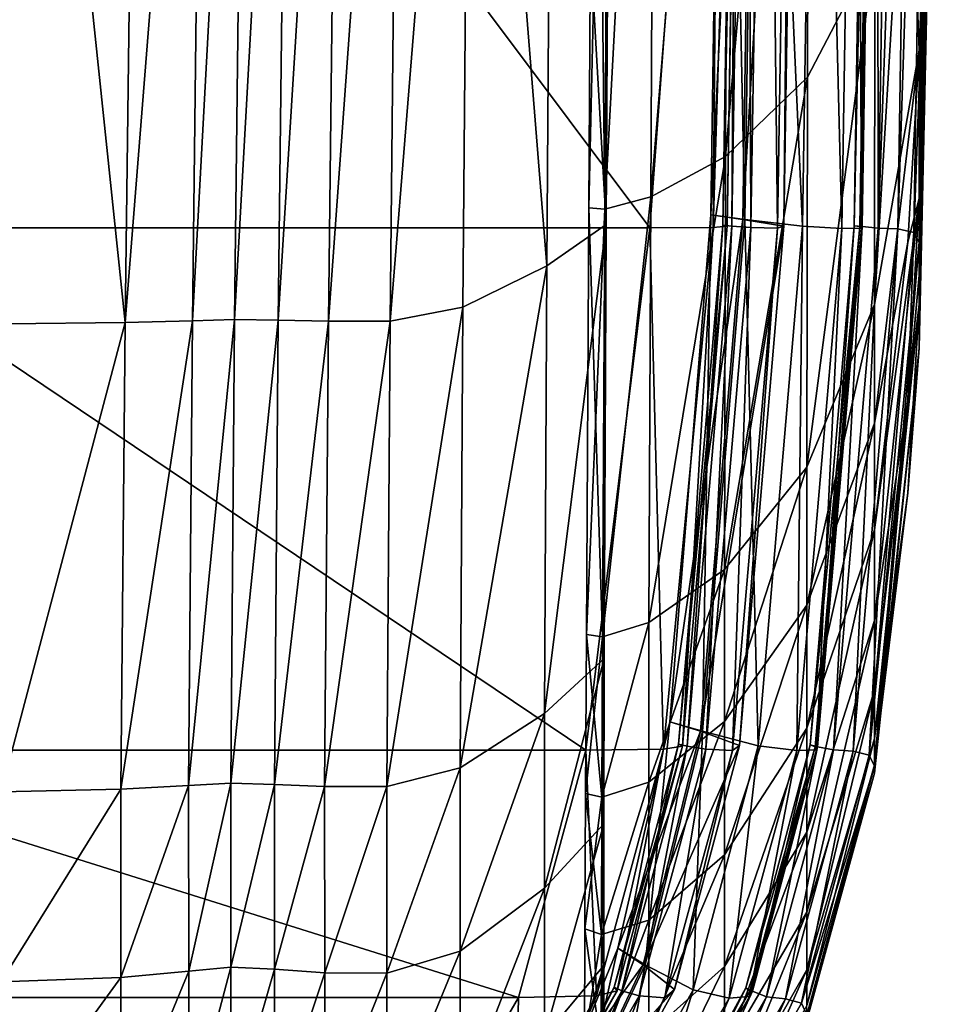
# Model space of a CAD drawing. Header units: millimetres. Extents: x 2387 to 13955, y -4964 to 364.
# Tile 168 of 256: x 6317 to 6328, y -4955 to -4943. Entities that reach past the tile are written whole.
import ezdxf

# ---------------------------------------------------------------- set-up
doc = ezdxf.new("R2010")
doc.units = ezdxf.units.MM
doc.header["$MEASUREMENT"] = 0
doc.layers.add('Predefinito', color=7, linetype='Continuous', true_color=0x000000)

msp = doc.modelspace()

# ---------------------------------------------------------------- linework, layer by layer
at = {"layer": 'Predefinito'}
for points in [[(6325.69, -4945.116, 16.897), (6325.733, -4933.899, 16.824), (6326.72, -4933.371, 18.735)], [(6326.72, -4933.371, 18.735), (6326.694, -4944.143, 18.823), (6325.69, -4945.116, 16.897)], [(6327.516, -4942.562, 21.89), (6326.694, -4944.143, 18.823), (6326.72, -4933.371, 18.735)], [(6325.733, -4933.899, 16.824), (6325.69, -4945.116, 16.897), (6324.772, -4945.611, 15.954)], [(6324.772, -4945.611, 15.954), (6324.831, -4934.166, 15.898), (6325.733, -4933.899, 16.824)], [(6325.679, -4934.097, 426.533), (6325.508, -4945.83, 426.539), (6325.924, -4945.885, 426.481)], [(6325.508, -4945.83, 426.539), (6325.679, -4934.097, 426.533), (6326.077, -4934.118, 426.685)], [(6325.924, -4945.885, 426.481), (6326.101, -4934.118, 426.476), (6325.679, -4934.097, 426.533)], [(6315.891, -4934.156, 485.835), (6314.463, -4945.989, 485.845), (6324.761, -4945.99, 440.648)], [(6324.761, -4945.99, 440.648), (6325.641, -4934.156, 440.637), (6315.891, -4934.156, 485.835)], [(6324.209, -4945.758, 15.834), (6324.275, -4934.247, 15.789), (6324.831, -4934.166, 15.898)], [(6324.831, -4934.166, 15.898), (6324.772, -4945.611, 15.954), (6324.209, -4945.758, 15.834)], [(6325.641, -4934.156, 440.637), (6324.761, -4945.99, 440.648), (6325.538, -4945.985, 435.586)], [(6326.077, -4934.118, 426.685), (6325.9, -4945.885, 426.69), (6325.508, -4945.83, 426.539)], [(6325.538, -4945.985, 435.586), (6325.903, -4934.154, 435.578), (6325.641, -4934.156, 440.637)], [(6325.903, -4934.154, 435.578), (6325.538, -4945.985, 435.586), (6325.707, -4945.968, 433.76)], [(6325.655, -4945.957, 433.564), (6325.844, -4934.144, 433.557), (6325.898, -4934.148, 433.752)], [(6325.844, -4934.144, 433.557), (6325.655, -4945.957, 433.564), (6325.764, -4945.968, 433.394)], [(6325.898, -4934.148, 433.752), (6325.707, -4945.968, 433.76), (6325.655, -4945.957, 433.564)], [(6325.707, -4945.968, 433.76), (6325.898, -4934.148, 433.752), (6325.903, -4934.154, 435.578)], [(6325.764, -4945.968, 433.394), (6325.955, -4934.148, 433.387), (6325.844, -4934.144, 433.557)], [(6325.955, -4934.148, 433.387), (6325.764, -4945.968, 433.394), (6326, -4945.986, 432.482)], [(6325.9, -4945.885, 426.69), (6326.077, -4934.118, 426.685), (6326.591, -4934.148, 427.628)], [(6326.591, -4934.148, 427.628), (6326.403, -4945.967, 427.632), (6325.9, -4945.885, 426.69)], [(6326.101, -4934.118, 426.476), (6325.924, -4945.885, 426.481), (6326.631, -4945.967, 425.679)], [(6326, -4945.986, 432.482), (6326.192, -4934.155, 432.476), (6325.955, -4934.148, 433.387)], [(6326.192, -4934.155, 432.476), (6326, -4945.986, 432.482), (6326.325, -4945.993, 430.063)], [(6326.631, -4945.967, 425.679), (6326.817, -4934.149, 425.675), (6326.101, -4934.118, 426.476)], [(6326.325, -4945.993, 430.063), (6326.517, -4934.158, 430.057), (6326.192, -4934.155, 432.476)], [(6326.517, -4934.158, 430.057), (6326.325, -4945.993, 430.063), (6326.403, -4945.967, 427.632)], [(6326.403, -4945.967, 427.632), (6326.591, -4934.148, 427.628), (6326.517, -4934.158, 430.057)], [(6326.817, -4934.149, 425.675), (6326.631, -4945.967, 425.679), (6327.113, -4945.996, 423.296)], [(6327.113, -4945.996, 423.296), (6327.301, -4934.159, 423.293), (6326.817, -4934.149, 425.675)], [(6327.301, -4934.159, 423.293), (6327.113, -4945.996, 423.296), (6327.352, -4945.991, 420.866)], [(6327.264, -4945.962, 419.734), (6327.446, -4934.147, 419.732), (6327.516, -4934.152, 419.923)], [(6327.446, -4934.147, 419.732), (6327.264, -4945.962, 419.734), (6327.361, -4945.974, 419.556)], [(6327.516, -4934.152, 419.923), (6327.332, -4945.974, 419.925), (6327.264, -4945.962, 419.734)], [(6327.352, -4945.991, 420.866), (6327.538, -4934.158, 420.864), (6327.301, -4934.159, 423.293)], [(6327.332, -4945.974, 419.925), (6327.516, -4934.152, 419.923), (6327.538, -4934.158, 420.864)], [(6327.538, -4934.158, 420.864), (6327.352, -4945.991, 420.866), (6327.332, -4945.974, 419.925)], [(6327.361, -4945.974, 419.556), (6327.544, -4934.152, 419.555), (6327.446, -4934.147, 419.732)], [(6327.544, -4934.152, 419.555), (6327.361, -4945.974, 419.556), (6327.56, -4945.993, 417.727)], [(6327.56, -4945.993, 417.727), (6327.745, -4934.159, 417.725), (6327.544, -4934.152, 419.555)], [(6327.985, -4934.163, 412.581), (6327.745, -4934.159, 417.725), (6327.56, -4945.993, 417.727)], [(6327.56, -4945.993, 417.727), (6327.801, -4946.002, 412.581), (6327.985, -4934.163, 412.581)], [(6328.181, -4934.188, 360.753), (6327.985, -4934.163, 412.581), (6327.801, -4946.002, 412.581)], [(6327.801, -4946.002, 412.581), (6327.997, -4946.045, 360.672), (6328.181, -4934.188, 360.753)], [(6328.181, -4934.188, 360.753), (6327.997, -4946.045, 360.672), (6328.062, -4946.164, 218.552)], [(6328.062, -4946.164, 218.552), (6328.246, -4934.256, 218.877), (6328.181, -4934.188, 360.753)], [(6324.016, -4945.744, 15.98), (6324.084, -4934.241, 15.939), (6324.275, -4934.247, 15.789)], [(6324.084, -4934.241, 15.939), (6324.016, -4945.744, 15.98), (6324.209, -4945.758, 15.834)], [(6324.275, -4934.247, 15.789), (6324.209, -4945.758, 15.834), (6324.016, -4945.744, 15.98)], [(6324.209, -4945.758, 15.834), (6324.275, -4934.247, 15.789), (6324.084, -4934.241, 15.939)], [(6324.275, -4934.247, 15.789), (6324.209, -4945.758, 15.834), (6324.225, -4945.946, 15.276)], [(6324.225, -4945.946, 15.276), (6324.292, -4934.345, 15.231), (6324.275, -4934.247, 15.789)], [(6328.246, -4934.256, 218.877), (6328.062, -4946.164, 218.552), (6328.062, -4946.566, 77.639)], [(6328.062, -4946.566, 77.639), (6328.246, -4935.532, 77.762), (6328.246, -4934.256, 218.877)], [(6323.581, -4934.618, 14.155), (6324.292, -4934.345, 15.231), (6324.225, -4945.946, 15.276)], [(6322.573, -4934.888, 13.136), (6323.581, -4934.618, 14.155), (6323.5, -4946.455, 14.187)], [(6324.225, -4945.946, 15.276), (6323.5, -4946.455, 14.187), (6323.581, -4934.618, 14.155)], [(6321.579, -4947.13, 12.767), (6321.702, -4934.979, 12.748), (6322.573, -4934.888, 13.136)], [(6322.573, -4934.888, 13.136), (6322.472, -4946.959, 13.154), (6321.579, -4947.13, 12.767)], [(6323.5, -4946.455, 14.187), (6322.472, -4946.959, 13.154), (6322.573, -4934.888, 13.136)], [(6314.917, -4934.996, 12.21), (6317.063, -4934.992, 12.328), (6316.877, -4947.162, 12.399)], [(6318.335, -4947.147, 12.57), (6316.877, -4947.162, 12.399), (6317.063, -4934.992, 12.328)], [(6317.063, -4934.992, 12.328), (6318.491, -4934.986, 12.515), (6318.335, -4947.147, 12.57)], [(6319.303, -4934.978, 12.762), (6319.159, -4947.126, 12.807), (6318.335, -4947.147, 12.57)], [(6318.335, -4947.147, 12.57), (6318.491, -4934.986, 12.515), (6319.303, -4934.978, 12.762)], [(6319.159, -4947.126, 12.807), (6319.303, -4934.978, 12.762), (6319.817, -4934.973, 12.924)], [(6319.817, -4934.973, 12.924), (6319.675, -4947.112, 12.961), (6319.159, -4947.126, 12.807)], [(6319.675, -4947.112, 12.961), (6319.817, -4934.973, 12.924), (6320.352, -4934.976, 12.857)], [(6320.352, -4934.976, 12.857), (6320.209, -4947.119, 12.889), (6319.675, -4947.112, 12.961)], [(6320.209, -4947.119, 12.889), (6320.352, -4934.976, 12.857), (6320.963, -4934.979, 12.739)], [(6320.963, -4934.979, 12.739), (6320.824, -4947.13, 12.765), (6320.209, -4947.119, 12.889)], [(6321.702, -4934.979, 12.748), (6321.579, -4947.13, 12.767), (6320.824, -4947.13, 12.765)], [(6320.824, -4947.13, 12.765), (6320.963, -4934.979, 12.739), (6321.702, -4934.979, 12.748)], [(6328.246, -4939.184, 28.22), (6328.246, -4935.532, 77.762), (6328.062, -4946.566, 77.639)], [(6328.246, -4939.184, 28.22), (6328.062, -4946.922, 27.497), (6327.92, -4948.096, 26.049)], [(6327.92, -4948.096, 26.049), (6328.062, -4945.628, 26.204), (6328.246, -4939.184, 28.22)], [(6328.246, -4939.184, 28.22), (6328.062, -4943.812, 25.479), (6327.921, -4940.167, 24.246)], [(6328.062, -4946.566, 77.639), (6328.062, -4947.463, 29.352), (6328.246, -4939.184, 28.22)], [(6328.062, -4946.922, 27.497), (6328.246, -4939.184, 28.22), (6328.062, -4947.463, 29.352)], [(6328.062, -4943.812, 25.479), (6328.246, -4939.184, 28.22), (6328.062, -4945.628, 26.204)], [(6327.512, -4946.929, 22.145), (6327.516, -4942.562, 21.89), (6327.921, -4940.167, 24.246)], [(6327.921, -4940.167, 24.246), (6328.062, -4943.812, 25.479), (6327.512, -4946.929, 22.145)], [(6327.516, -4942.562, 21.89), (6327.512, -4946.929, 22.145), (6326.685, -4948.919, 19.078)], [(6326.685, -4948.919, 19.078), (6326.694, -4944.143, 18.823), (6327.516, -4942.562, 21.89)], [(6327.512, -4948.379, 22.579), (6327.512, -4946.929, 22.145), (6328.062, -4943.812, 25.479)], [(6328.062, -4943.812, 25.479), (6327.92, -4946.164, 24.831), (6327.512, -4948.379, 22.579)], [(6328.062, -4945.628, 26.204), (6327.92, -4946.164, 24.831), (6328.062, -4943.812, 25.479)], [(6325.676, -4950.171, 17.143), (6325.69, -4945.116, 16.897), (6326.694, -4944.143, 18.823)], [(6326.694, -4944.143, 18.823), (6326.685, -4948.919, 19.078), (6325.676, -4950.171, 17.143)], [(6325.69, -4945.116, 16.897), (6325.676, -4950.171, 17.143), (6324.751, -4950.819, 16.185)], [(6324.751, -4950.819, 16.185), (6324.772, -4945.611, 15.954), (6325.69, -4945.116, 16.897)], [(6324.181, -4950.997, 16.05), (6324.209, -4945.758, 15.834), (6324.772, -4945.611, 15.954)], [(6324.772, -4945.611, 15.954), (6324.751, -4950.819, 16.185), (6324.181, -4950.997, 16.05)], [(6327.92, -4946.164, 24.831), (6328.062, -4945.628, 26.204), (6327.512, -4949.687, 23.206)], [(6327.512, -4950.796, 24.059), (6327.512, -4949.687, 23.206), (6328.062, -4945.628, 26.204)], [(6328.062, -4945.628, 26.204), (6327.92, -4948.096, 26.049), (6327.512, -4950.796, 24.059)], [(6324.016, -4945.744, 15.98), (6323.984, -4950.969, 16.188), (6324.181, -4950.997, 16.05)], [(6323.984, -4950.969, 16.188), (6324.016, -4945.744, 15.98), (6324.209, -4945.758, 15.834)], [(6324.209, -4945.758, 15.834), (6324.181, -4950.997, 16.05), (6323.984, -4950.969, 16.188)], [(6324.181, -4950.997, 16.05), (6324.209, -4945.758, 15.834), (6324.016, -4945.744, 15.98)], [(6324.209, -4945.758, 15.834), (6324.181, -4950.997, 16.05), (6324.2, -4951.26, 15.5)], [(6324.2, -4951.26, 15.5), (6324.225, -4945.946, 15.276), (6324.209, -4945.758, 15.834)], [(6325.008, -4952.035, 426.546), (6325.508, -4945.83, 426.539), (6325.9, -4945.885, 426.69)], [(6325.508, -4945.83, 426.539), (6325.008, -4952.035, 426.546), (6325.406, -4952.152, 426.486)], [(6325.9, -4945.885, 426.69), (6325.382, -4952.152, 426.695), (6325.008, -4952.035, 426.546)], [(6325.382, -4952.152, 426.695), (6325.9, -4945.885, 426.69), (6326.403, -4945.967, 427.632)], [(6325.406, -4952.152, 426.486), (6325.924, -4945.885, 426.481), (6325.508, -4945.83, 426.539)], [(6325.924, -4945.885, 426.481), (6325.406, -4952.152, 426.486), (6326.087, -4952.329, 425.682)], [(6326.087, -4952.329, 425.682), (6326.631, -4945.967, 425.679), (6325.924, -4945.885, 426.481)], [(6314.463, -4945.989, 485.845), (6313.497, -4952.382, 485.849), (6323.978, -4952.383, 440.651)], [(6323.978, -4952.383, 440.651), (6324.761, -4945.99, 440.648), (6314.463, -4945.989, 485.845)], [(6323.473, -4951.935, 14.403), (6323.5, -4946.455, 14.187), (6324.225, -4945.946, 15.276)], [(6324.225, -4945.946, 15.276), (6324.2, -4951.26, 15.5), (6323.473, -4951.935, 14.403)], [(6324.761, -4945.99, 440.648), (6323.978, -4952.383, 440.651), (6324.928, -4952.371, 435.589)], [(6324.928, -4952.371, 435.589), (6325.538, -4945.985, 435.586), (6324.761, -4945.99, 440.648)], [(6325.538, -4945.985, 435.586), (6324.928, -4952.371, 435.589), (6325.161, -4952.334, 433.763)], [(6325.112, -4952.31, 433.568), (6325.655, -4945.957, 433.564), (6325.707, -4945.968, 433.76)], [(6325.655, -4945.957, 433.564), (6325.112, -4952.31, 433.568), (6325.218, -4952.334, 433.397)], [(6325.707, -4945.968, 433.76), (6325.161, -4952.334, 433.763), (6325.112, -4952.31, 433.568)], [(6325.161, -4952.334, 433.763), (6325.707, -4945.968, 433.76), (6325.538, -4945.985, 435.586)], [(6325.218, -4952.334, 433.397), (6325.764, -4945.968, 433.394), (6325.655, -4945.957, 433.564)], [(6325.764, -4945.968, 433.394), (6325.218, -4952.334, 433.397), (6325.448, -4952.372, 432.485)], [(6326.403, -4945.967, 427.632), (6325.859, -4952.328, 427.635), (6325.382, -4952.152, 426.695)], [(6325.448, -4952.372, 432.485), (6326, -4945.986, 432.482), (6325.764, -4945.968, 433.394)], [(6326, -4945.986, 432.482), (6325.448, -4952.372, 432.485), (6325.772, -4952.386, 430.064)], [(6325.772, -4952.386, 430.064), (6326.325, -4945.993, 430.063), (6326, -4945.986, 432.482)], [(6326.325, -4945.993, 430.063), (6325.772, -4952.386, 430.064), (6325.859, -4952.328, 427.635)], [(6325.859, -4952.328, 427.635), (6326.403, -4945.967, 427.632), (6326.325, -4945.993, 430.063)], [(6326.631, -4945.967, 425.679), (6326.087, -4952.329, 425.682), (6326.56, -4952.389, 423.297)], [(6326.56, -4952.389, 423.297), (6327.113, -4945.996, 423.296), (6326.631, -4945.967, 425.679)], [(6327.113, -4945.996, 423.296), (6326.56, -4952.389, 423.297), (6326.802, -4952.378, 420.867)], [(6327.264, -4945.962, 419.734), (6326.724, -4952.316, 419.736), (6326.817, -4952.341, 419.557)], [(6326.724, -4952.316, 419.736), (6327.264, -4945.962, 419.734), (6327.332, -4945.974, 419.925)], [(6327.332, -4945.974, 419.925), (6326.788, -4952.341, 419.926), (6326.724, -4952.316, 419.736)], [(6326.788, -4952.341, 419.926), (6327.332, -4945.974, 419.925), (6327.352, -4945.991, 420.866)], [(6327.352, -4945.991, 420.866), (6326.802, -4952.378, 420.867), (6326.788, -4952.341, 419.926)], [(6326.802, -4952.378, 420.867), (6327.352, -4945.991, 420.866), (6327.113, -4945.996, 423.296)], [(6326.817, -4952.341, 419.557), (6327.361, -4945.974, 419.556), (6327.264, -4945.962, 419.734)], [(6327.361, -4945.974, 419.556), (6326.817, -4952.341, 419.557), (6327.01, -4952.38, 417.727)], [(6327.01, -4952.38, 417.727), (6327.56, -4945.993, 417.727), (6327.361, -4945.974, 419.556)], [(6327.56, -4945.993, 417.727), (6327.01, -4952.38, 417.727), (6327.25, -4952.396, 412.582)], [(6327.25, -4952.396, 412.582), (6327.801, -4946.002, 412.581), (6327.56, -4945.993, 417.727)], [(6327.801, -4946.002, 412.581), (6327.25, -4952.396, 412.582), (6327.446, -4952.445, 360.429)], [(6327.446, -4952.445, 360.429), (6327.997, -4946.045, 360.672), (6327.801, -4946.002, 412.581)], [(6328.062, -4946.164, 218.552), (6327.997, -4946.045, 360.672), (6327.446, -4952.445, 360.429)], [(6327.446, -4952.445, 360.429), (6327.512, -4952.579, 217.578), (6328.062, -4946.164, 218.552)], [(6328.062, -4946.566, 77.639), (6328.062, -4946.164, 218.552), (6327.512, -4952.579, 217.578)], [(6327.512, -4949.687, 23.206), (6327.512, -4948.379, 22.579), (6327.92, -4946.164, 24.831)], [(6323.5, -4946.455, 14.187), (6323.473, -4951.935, 14.403), (6322.438, -4952.6, 13.362)], [(6322.438, -4952.6, 13.362), (6322.472, -4946.959, 13.154), (6323.5, -4946.455, 14.187)], [(6327.512, -4952.579, 217.578), (6327.512, -4952.664, 76.057), (6328.062, -4946.566, 77.639)], [(6328.062, -4947.463, 29.352), (6328.062, -4946.566, 77.639), (6327.512, -4952.664, 76.057)], [(6321.538, -4952.829, 12.977), (6321.579, -4947.13, 12.767), (6322.472, -4946.959, 13.154)], [(6322.472, -4946.959, 13.154), (6322.438, -4952.6, 13.362), (6321.538, -4952.829, 12.977)], [(6327.512, -4946.929, 22.145), (6327.512, -4948.379, 22.579), (6326.685, -4950.607, 19.542)], [(6326.685, -4950.607, 19.542), (6326.685, -4948.919, 19.078), (6327.512, -4946.929, 22.145)], [(6327.92, -4948.096, 26.049), (6328.062, -4946.922, 27.497), (6327.512, -4951.648, 25.167)], [(6327.512, -4952.239, 26.467), (6327.512, -4951.648, 25.167), (6328.062, -4946.922, 27.497)], [(6328.062, -4946.922, 27.497), (6327.92, -4949.233, 27.998), (6327.512, -4952.239, 26.467)], [(6328.062, -4947.463, 29.352), (6327.92, -4949.233, 27.998), (6328.062, -4946.922, 27.497)], [(6319.111, -4952.816, 13.035), (6319.159, -4947.126, 12.807), (6319.675, -4947.112, 12.961)], [(6319.675, -4947.112, 12.961), (6319.629, -4952.786, 13.182), (6319.111, -4952.816, 13.035)], [(6319.629, -4952.786, 13.182), (6319.675, -4947.112, 12.961), (6320.209, -4947.119, 12.889)], [(6320.209, -4947.119, 12.889), (6320.163, -4952.802, 13.107), (6319.629, -4952.786, 13.182)], [(6320.163, -4952.802, 13.107), (6320.209, -4947.119, 12.889), (6320.824, -4947.13, 12.765)], [(6316.815, -4952.892, 12.653), (6316.877, -4947.162, 12.399), (6318.335, -4947.147, 12.57)], [(6318.335, -4947.147, 12.57), (6318.283, -4952.861, 12.81), (6316.815, -4952.892, 12.653)], [(6319.159, -4947.126, 12.807), (6319.111, -4952.816, 13.035), (6318.283, -4952.861, 12.81)], [(6318.283, -4952.861, 12.81), (6318.335, -4947.147, 12.57), (6319.159, -4947.126, 12.807)], [(6320.824, -4947.13, 12.765), (6320.778, -4952.827, 12.981), (6320.163, -4952.802, 13.107)], [(6321.579, -4947.13, 12.767), (6321.538, -4952.829, 12.977), (6320.778, -4952.827, 12.981)], [(6320.778, -4952.827, 12.981), (6320.824, -4947.13, 12.765), (6321.579, -4947.13, 12.767)], [(6327.92, -4949.233, 27.998), (6328.062, -4947.463, 29.352), (6327.512, -4952.564, 27.891)], [(6327.512, -4952.664, 76.057), (6327.512, -4952.564, 27.891), (6328.062, -4947.463, 29.352)], [(6327.512, -4951.648, 25.167), (6327.512, -4950.796, 24.059), (6327.92, -4948.096, 26.049)], [(6327.512, -4948.379, 22.579), (6327.512, -4949.687, 23.206), (6326.685, -4952.114, 20.255)], [(6326.685, -4952.114, 20.255), (6326.685, -4950.607, 19.542), (6327.512, -4948.379, 22.579)], [(6325.676, -4952.031, 17.618), (6325.676, -4950.171, 17.143), (6326.685, -4948.919, 19.078)], [(6326.685, -4948.919, 19.078), (6326.685, -4950.607, 19.542), (6325.676, -4952.031, 17.618)], [(6327.512, -4952.564, 27.891), (6327.512, -4952.239, 26.467), (6327.92, -4949.233, 27.998)], [(6327.512, -4949.687, 23.206), (6327.512, -4950.796, 24.059), (6326.685, -4953.386, 21.237)], [(6326.685, -4953.386, 21.237), (6326.685, -4952.114, 20.255), (6327.512, -4949.687, 23.206)], [(6325.676, -4950.171, 17.143), (6325.676, -4952.031, 17.618), (6324.749, -4952.774, 16.655)], [(6324.749, -4952.774, 16.655), (6324.751, -4950.819, 16.185), (6325.676, -4950.171, 17.143)], [(6325.676, -4953.664, 18.378), (6325.676, -4952.031, 17.618), (6326.685, -4950.607, 19.542)], [(6326.685, -4950.607, 19.542), (6326.685, -4952.114, 20.255), (6325.676, -4953.664, 18.378)], [(6324.173, -4952.96, 16.502), (6324.181, -4950.997, 16.05), (6324.751, -4950.819, 16.185)], [(6324.751, -4950.819, 16.185), (6324.749, -4952.774, 16.655), (6324.173, -4952.96, 16.502)], [(6327.512, -4950.796, 24.059), (6327.512, -4951.648, 25.167), (6326.685, -4954.368, 22.509)], [(6326.685, -4954.368, 22.509), (6326.685, -4953.386, 21.237), (6327.512, -4950.796, 24.059)], [(6323.984, -4950.969, 16.188), (6323.973, -4952.914, 16.629), (6324.173, -4952.96, 16.502)], [(6323.973, -4952.914, 16.629), (6323.984, -4950.969, 16.188), (6324.181, -4950.997, 16.05)], [(6324.173, -4952.96, 16.502), (6324.181, -4950.997, 16.05), (6323.984, -4950.969, 16.188)], [(6324.181, -4950.997, 16.05), (6324.173, -4952.96, 16.502), (6323.973, -4952.914, 16.629)], [(6324.181, -4950.997, 16.05), (6324.173, -4952.96, 16.502), (6324.199, -4953.285, 15.971)], [(6324.199, -4953.285, 15.971), (6324.2, -4951.26, 15.5), (6324.181, -4950.997, 16.05)], [(6323.473, -4954.074, 14.882), (6323.473, -4951.935, 14.403), (6324.2, -4951.26, 15.5)], [(6324.2, -4951.26, 15.5), (6324.199, -4953.285, 15.971), (6323.473, -4954.074, 14.882)], [(6327.512, -4951.648, 25.167), (6327.512, -4952.239, 26.467), (6326.685, -4955.073, 23.986)], [(6326.685, -4955.073, 23.986), (6326.685, -4954.368, 22.509), (6327.512, -4951.648, 25.167)], [(6323.473, -4951.935, 14.403), (6323.473, -4954.074, 14.882), (6322.438, -4954.845, 13.843)], [(6322.438, -4954.845, 13.843), (6322.438, -4952.6, 13.362), (6323.473, -4951.935, 14.403)], [(6324.369, -4954.809, 426.567), (6325.008, -4952.035, 426.546), (6325.382, -4952.152, 426.695)], [(6325.008, -4952.035, 426.546), (6324.369, -4954.809, 426.567), (6324.705, -4955.012, 426.5)], [(6324.705, -4955.012, 426.5), (6325.406, -4952.152, 426.486), (6325.008, -4952.035, 426.546)], [(6325.676, -4952.031, 17.618), (6325.676, -4953.664, 18.378), (6324.748, -4954.464, 17.428)], [(6324.748, -4954.464, 17.428), (6324.749, -4952.774, 16.655), (6325.676, -4952.031, 17.618)], [(6325.382, -4952.152, 426.695), (6324.681, -4955.012, 426.71), (6324.369, -4954.809, 426.567)], [(6324.681, -4955.012, 426.71), (6325.382, -4952.152, 426.695), (6325.859, -4952.328, 427.635)], [(6325.406, -4952.152, 426.486), (6324.705, -4955.012, 426.5), (6325.292, -4955.316, 425.685)], [(6325.292, -4955.316, 425.685), (6326.087, -4952.329, 425.682), (6325.406, -4952.152, 426.486)], [(6325.676, -4955.03, 19.435), (6325.676, -4953.664, 18.378), (6326.685, -4952.114, 20.255)], [(6326.685, -4952.114, 20.255), (6326.685, -4953.386, 21.237), (6325.676, -4955.03, 19.435)], [(6327.512, -4952.239, 26.467), (6327.512, -4952.564, 27.891), (6326.685, -4955.51, 25.583)], [(6326.685, -4955.51, 25.583), (6326.685, -4955.073, 23.986), (6327.512, -4952.239, 26.467)], [(6313.497, -4952.382, 485.849), (6312.671, -4955.411, 485.849), (6323.151, -4955.412, 440.652)], [(6323.151, -4955.412, 440.652), (6323.978, -4952.383, 440.651), (6313.497, -4952.382, 485.849)], [(6323.978, -4952.383, 440.651), (6323.151, -4955.412, 440.652), (6324.109, -4955.391, 435.59)], [(6324.109, -4955.391, 435.59), (6324.928, -4952.371, 435.589), (6323.978, -4952.383, 440.651)], [(6324.928, -4952.371, 435.589), (6324.109, -4955.391, 435.59), (6324.361, -4955.328, 433.768)], [(6324.325, -4955.285, 433.574), (6325.112, -4952.31, 433.568), (6325.161, -4952.334, 433.763)], [(6325.112, -4952.31, 433.568), (6324.325, -4955.285, 433.574), (6324.418, -4955.328, 433.401)], [(6325.161, -4952.334, 433.763), (6324.361, -4955.328, 433.768), (6324.325, -4955.285, 433.574)], [(6324.361, -4955.328, 433.768), (6325.161, -4952.334, 433.763), (6324.928, -4952.371, 435.589)], [(6324.418, -4955.328, 433.401), (6325.218, -4952.334, 433.397), (6325.112, -4952.31, 433.568)], [(6325.218, -4952.334, 433.397), (6324.418, -4955.328, 433.401), (6324.629, -4955.392, 432.486)], [(6324.629, -4955.392, 432.486), (6325.448, -4952.372, 432.485), (6325.218, -4952.334, 433.397)], [(6325.448, -4952.372, 432.485), (6324.629, -4955.392, 432.486), (6324.946, -4955.415, 430.064)], [(6325.859, -4952.328, 427.635), (6325.064, -4955.315, 427.639), (6324.681, -4955.012, 426.71)], [(6324.946, -4955.415, 430.064), (6325.772, -4952.386, 430.064), (6325.448, -4952.372, 432.485)], [(6325.772, -4952.386, 430.064), (6324.946, -4955.415, 430.064), (6325.064, -4955.315, 427.639)], [(6325.064, -4955.315, 427.639), (6325.859, -4952.328, 427.635), (6325.772, -4952.386, 430.064)], [(6326.087, -4952.329, 425.682), (6325.292, -4955.316, 425.685), (6325.734, -4955.419, 423.297)], [(6325.734, -4955.419, 423.297), (6326.56, -4952.389, 423.297), (6326.087, -4952.329, 425.682)], [(6326.56, -4952.389, 423.297), (6325.734, -4955.419, 423.297), (6325.983, -4955.398, 420.868)], [(6326.724, -4952.316, 419.736), (6325.938, -4955.292, 419.739), (6326.017, -4955.335, 419.559)], [(6325.938, -4955.292, 419.739), (6326.724, -4952.316, 419.736), (6326.788, -4952.341, 419.926)], [(6326.788, -4952.341, 419.926), (6325.988, -4955.335, 419.928), (6325.938, -4955.292, 419.739)], [(6325.983, -4955.398, 420.868), (6326.802, -4952.378, 420.867), (6326.56, -4952.389, 423.297)], [(6326.802, -4952.378, 420.867), (6325.983, -4955.398, 420.868), (6325.988, -4955.335, 419.928)], [(6325.988, -4955.335, 419.928), (6326.788, -4952.341, 419.926), (6326.802, -4952.378, 420.867)], [(6326.017, -4955.335, 419.559), (6326.817, -4952.341, 419.557), (6326.724, -4952.316, 419.736)], [(6326.817, -4952.341, 419.557), (6326.017, -4955.335, 419.559), (6326.191, -4955.401, 417.728)], [(6326.191, -4955.401, 417.728), (6327.01, -4952.38, 417.727), (6326.817, -4952.341, 419.557)], [(6327.01, -4952.38, 417.727), (6326.191, -4955.401, 417.728), (6326.423, -4955.427, 412.582)], [(6326.423, -4955.427, 412.582), (6327.25, -4952.396, 412.582), (6327.01, -4952.38, 417.727)], [(6327.25, -4952.396, 412.582), (6326.423, -4955.427, 412.582), (6326.62, -4955.479, 360.162)], [(6326.62, -4955.479, 360.162), (6327.446, -4952.445, 360.429), (6327.25, -4952.396, 412.582)], [(6327.512, -4952.579, 217.578), (6327.446, -4952.445, 360.429), (6326.62, -4955.479, 360.162)], [(6321.539, -4955.114, 13.464), (6321.538, -4952.829, 12.977), (6322.438, -4952.6, 13.362)], [(6322.438, -4952.6, 13.362), (6322.438, -4954.845, 13.843), (6321.539, -4955.114, 13.464)], [(6326.62, -4955.479, 360.162), (6326.685, -4955.623, 216.51), (6327.512, -4952.579, 217.578)], [(6327.512, -4952.564, 27.891), (6327.512, -4952.664, 76.057), (6326.685, -4955.691, 74.144)], [(6326.685, -4955.691, 74.144), (6326.685, -4955.51, 25.583), (6327.512, -4952.564, 27.891)], [(6327.512, -4952.664, 76.057), (6327.512, -4952.579, 217.578), (6326.685, -4955.623, 216.51)], [(6326.685, -4955.623, 216.51), (6326.685, -4955.691, 74.144), (6327.512, -4952.664, 76.057)], [(6319.113, -4955.089, 13.53), (6319.111, -4952.816, 13.035), (6319.629, -4952.786, 13.182)], [(6319.629, -4952.786, 13.182), (6319.631, -4955.038, 13.668), (6319.113, -4955.089, 13.53)], [(6319.631, -4955.038, 13.668), (6319.629, -4952.786, 13.182), (6320.163, -4952.802, 13.107)], [(6324.168, -4954.639, 17.258), (6324.173, -4952.96, 16.502), (6324.749, -4952.774, 16.655)], [(6324.749, -4952.774, 16.655), (6324.748, -4954.464, 17.428), (6324.168, -4954.639, 17.258)], [(6316.815, -4955.219, 13.179), (6316.815, -4952.892, 12.653), (6318.283, -4952.861, 12.81)], [(6318.283, -4952.861, 12.81), (6318.283, -4955.167, 13.321), (6316.815, -4955.219, 13.179)], [(6319.111, -4952.816, 13.035), (6319.113, -4955.089, 13.53), (6318.283, -4955.167, 13.321)], [(6318.283, -4955.167, 13.321), (6318.283, -4952.861, 12.81), (6319.111, -4952.816, 13.035)], [(6320.163, -4952.802, 13.107), (6320.164, -4955.065, 13.594), (6319.631, -4955.038, 13.668)], [(6320.164, -4955.065, 13.594), (6320.163, -4952.802, 13.107), (6320.778, -4952.827, 12.981)], [(6320.778, -4952.827, 12.981), (6320.779, -4955.111, 13.471), (6320.164, -4955.065, 13.594)], [(6320.779, -4955.111, 13.471), (6320.778, -4952.827, 12.981), (6321.538, -4952.829, 12.977)], [(6321.538, -4952.829, 12.977), (6321.539, -4955.114, 13.464), (6320.779, -4955.111, 13.471)], [(6323.973, -4952.914, 16.629), (6323.964, -4954.571, 17.368), (6324.168, -4954.639, 17.258)], [(6323.964, -4954.571, 17.368), (6323.973, -4952.914, 16.629), (6324.173, -4952.96, 16.502)], [(6324.173, -4952.96, 16.502), (6324.168, -4954.639, 17.258), (6323.964, -4954.571, 17.368)], [(6324.168, -4954.639, 17.258), (6324.173, -4952.96, 16.502), (6323.973, -4952.914, 16.629)], [(6324.173, -4952.96, 16.502), (6324.168, -4954.639, 17.258), (6324.197, -4955.019, 16.758)], [(6324.197, -4955.019, 16.758), (6324.199, -4953.285, 15.971), (6324.173, -4952.96, 16.502)], [(6323.473, -4955.887, 15.698), (6323.473, -4954.074, 14.882), (6324.199, -4953.285, 15.971)], [(6324.199, -4953.285, 15.971), (6324.197, -4955.019, 16.758), (6323.473, -4955.887, 15.698)], [(6325.676, -4956.087, 20.8), (6325.676, -4955.03, 19.435), (6326.685, -4953.386, 21.237)], [(6326.685, -4953.386, 21.237), (6326.685, -4954.368, 22.509), (6325.676, -4956.087, 20.8)], [(6325.676, -4953.664, 18.378), (6325.676, -4955.03, 19.435), (6324.748, -4955.862, 18.511)], [(6324.748, -4955.862, 18.511), (6324.748, -4954.464, 17.428), (6325.676, -4953.664, 18.378)], [(6323.473, -4954.074, 14.882), (6323.473, -4955.887, 15.698), (6322.438, -4956.727, 14.682)], [(6322.438, -4956.727, 14.682), (6322.438, -4954.845, 13.843), (6323.473, -4954.074, 14.882)], [(6324.166, -4956.019, 18.323), (6324.168, -4954.639, 17.258), (6324.748, -4954.464, 17.428)], [(6324.748, -4954.464, 17.428), (6324.748, -4955.862, 18.511), (6324.166, -4956.019, 18.323)], [(6325.676, -4956.847, 22.403), (6325.676, -4956.087, 20.8), (6326.685, -4954.368, 22.509)], [(6326.685, -4954.368, 22.509), (6326.685, -4955.073, 23.986), (6325.676, -4956.847, 22.403)], [(6323.964, -4954.571, 17.368), (6323.962, -4955.928, 18.413), (6324.166, -4956.019, 18.323)], [(6323.962, -4955.928, 18.413), (6323.964, -4954.571, 17.368), (6324.168, -4954.639, 17.258)], [(6324.166, -4956.019, 18.323), (6324.168, -4954.639, 17.258), (6323.964, -4954.571, 17.368)], [(6324.168, -4954.639, 17.258), (6324.166, -4956.019, 18.323), (6323.962, -4955.928, 18.413)], [(6324.168, -4954.639, 17.258), (6324.166, -4956.019, 18.323), (6324.197, -4956.447, 17.864)], [(6324.197, -4956.447, 17.864), (6324.197, -4955.019, 16.758), (6324.168, -4954.639, 17.258)], [(6323.783, -4956.25, 426.616), (6324.369, -4954.809, 426.567), (6324.681, -4955.012, 426.71)], [(6324.369, -4954.809, 426.567), (6323.783, -4956.25, 426.616), (6323.978, -4956.554, 426.533)], [(6323.978, -4956.554, 426.533), (6324.705, -4955.012, 426.5), (6324.369, -4954.809, 426.567)], [(6321.539, -4957.026, 14.315), (6321.539, -4955.114, 13.464), (6322.438, -4954.845, 13.843)], [(6322.438, -4954.845, 13.843), (6322.438, -4956.727, 14.682), (6321.539, -4957.026, 14.315)], [(6319.113, -4956.987, 14.378), (6319.113, -4955.089, 13.53), (6319.631, -4955.038, 13.668)], [(6319.631, -4955.038, 13.668), (6319.632, -4956.91, 14.5), (6319.113, -4956.987, 14.378)], [(6319.632, -4956.91, 14.5), (6319.631, -4955.038, 13.668), (6320.164, -4955.065, 13.594)], [(6320.164, -4955.065, 13.594), (6320.165, -4956.952, 14.433), (6319.632, -4956.91, 14.5)], [(6320.165, -4956.952, 14.433), (6320.164, -4955.065, 13.594), (6320.779, -4955.111, 13.471)], [(6323.473, -4957.371, 16.85), (6323.473, -4955.887, 15.698), (6324.197, -4955.019, 16.758)], [(6324.197, -4955.019, 16.758), (6324.197, -4956.447, 17.864), (6323.473, -4957.371, 16.85)], [(6324.681, -4955.012, 426.71), (6323.953, -4956.554, 426.743), (6323.783, -4956.25, 426.616)], [(6323.953, -4956.554, 426.743), (6324.681, -4955.012, 426.71), (6325.064, -4955.315, 427.639)], [(6324.705, -4955.012, 426.5), (6323.978, -4956.554, 426.533), (6324.353, -4957.011, 425.693)], [(6324.353, -4957.011, 425.693), (6325.292, -4955.316, 425.685), (6324.705, -4955.012, 426.5)], [(6324.749, -4956.944, 19.91), (6324.748, -4955.862, 18.511), (6325.676, -4955.03, 19.435)], [(6325.676, -4955.03, 19.435), (6325.676, -4956.087, 20.8), (6324.749, -4956.944, 19.91)], [(6325.676, -4957.323, 24.172), (6325.676, -4956.847, 22.403), (6326.685, -4955.073, 23.986)], [(6326.685, -4955.073, 23.986), (6326.685, -4955.51, 25.583), (6325.676, -4957.323, 24.172)], [(6316.815, -4957.182, 14.067), (6316.815, -4955.219, 13.179), (6318.283, -4955.167, 13.321)], [(6318.283, -4955.167, 13.321), (6318.283, -4957.104, 14.191), (6316.815, -4957.182, 14.067)], [(6319.113, -4955.089, 13.53), (6319.113, -4956.987, 14.378), (6318.283, -4957.104, 14.191)], [(6318.283, -4957.104, 14.191), (6318.283, -4955.167, 13.321), (6319.113, -4955.089, 13.53)], [(6320.779, -4955.111, 13.471), (6320.779, -4957.021, 14.322), (6320.165, -4956.952, 14.433)], [(6320.779, -4957.021, 14.322), (6320.779, -4955.111, 13.471), (6321.539, -4955.114, 13.464)], [(6321.539, -4955.114, 13.464), (6321.539, -4957.026, 14.315), (6320.779, -4957.021, 14.322)], [(6323.404, -4956.965, 433.588), (6324.325, -4955.285, 433.574), (6324.361, -4955.328, 433.768)], [(6324.325, -4955.285, 433.574), (6323.404, -4956.965, 433.588), (6323.467, -4957.029, 433.41)], [(6323.467, -4957.029, 433.41), (6324.418, -4955.328, 433.401), (6324.325, -4955.285, 433.574)], [(6325.064, -4955.315, 427.639), (6324.125, -4957.01, 427.647), (6323.953, -4956.554, 426.743)], [(6324.125, -4957.01, 427.647), (6325.064, -4955.315, 427.639), (6324.946, -4955.415, 430.064)], [(6325.292, -4955.316, 425.685), (6324.353, -4957.011, 425.693), (6324.725, -4957.164, 423.297)], [(6324.725, -4957.164, 423.297), (6325.734, -4955.419, 423.297), (6325.292, -4955.316, 425.685)], [(6325.938, -4955.292, 419.739), (6325.018, -4956.974, 419.746), (6325.067, -4957.038, 419.564)], [(6325.018, -4956.974, 419.746), (6325.938, -4955.292, 419.739), (6325.988, -4955.335, 419.928)], [(6325.067, -4957.038, 419.564), (6326.017, -4955.335, 419.559), (6325.938, -4955.292, 419.739)], [(6312.671, -4955.411, 485.849), (6311.662, -4957.155, 485.849), (6322.142, -4957.156, 440.652)], [(6322.142, -4957.156, 440.652), (6323.151, -4955.412, 440.652), (6312.671, -4955.411, 485.849)], [(6323.151, -4955.412, 440.652), (6322.142, -4957.156, 440.652), (6323.114, -4957.125, 435.593)], [(6323.114, -4957.125, 435.593), (6324.109, -4955.391, 435.59), (6323.151, -4955.412, 440.652)], [(6324.109, -4955.391, 435.59), (6323.114, -4957.125, 435.593), (6323.41, -4957.029, 433.777)], [(6324.361, -4955.328, 433.768), (6323.41, -4957.029, 433.777), (6323.404, -4956.965, 433.588)], [(6323.41, -4957.029, 433.777), (6324.361, -4955.328, 433.768), (6324.109, -4955.391, 435.59)], [(6324.418, -4955.328, 433.401), (6323.467, -4957.029, 433.41), (6323.634, -4957.126, 432.488)], [(6323.634, -4957.126, 432.488), (6324.629, -4955.392, 432.486), (6324.418, -4955.328, 433.401)], [(6324.629, -4955.392, 432.486), (6323.634, -4957.126, 432.488), (6323.936, -4957.16, 430.064)], [(6323.936, -4957.16, 430.064), (6324.946, -4955.415, 430.064), (6324.629, -4955.392, 432.486)], [(6324.946, -4955.415, 430.064), (6323.936, -4957.16, 430.064), (6324.125, -4957.01, 427.647)], [(6325.734, -4955.419, 423.297), (6324.725, -4957.164, 423.297), (6324.988, -4957.134, 420.869)], [(6324.988, -4957.134, 420.869), (6325.983, -4955.398, 420.868), (6325.734, -4955.419, 423.297)], [(6325.983, -4955.398, 420.868), (6324.988, -4957.134, 420.869), (6325.039, -4957.038, 419.933)], [(6325.988, -4955.335, 419.928), (6325.039, -4957.038, 419.933), (6325.018, -4956.974, 419.746)], [(6325.039, -4957.038, 419.933), (6325.988, -4955.335, 419.928), (6325.983, -4955.398, 420.868)], [(6326.017, -4955.335, 419.559), (6325.067, -4957.038, 419.564), (6325.196, -4957.137, 417.729)], [(6325.196, -4957.137, 417.729), (6326.191, -4955.401, 417.728), (6326.017, -4955.335, 419.559)], [(6326.191, -4955.401, 417.728), (6325.196, -4957.137, 417.729), (6325.414, -4957.175, 412.582)], [(6325.414, -4957.175, 412.582), (6326.423, -4955.427, 412.582), (6326.191, -4955.401, 417.728)], [(6326.423, -4955.427, 412.582), (6325.414, -4957.175, 412.582), (6325.61, -4957.239, 360.01)], [(6325.61, -4957.239, 360.01), (6326.62, -4955.479, 360.162), (6326.423, -4955.427, 412.582)], [(6326.685, -4955.623, 216.51), (6326.62, -4955.479, 360.162), (6325.61, -4957.239, 360.01)]]:
    msp.add_3dface(points, dxfattribs=at)

doc.saveas('drawing.dxf')
